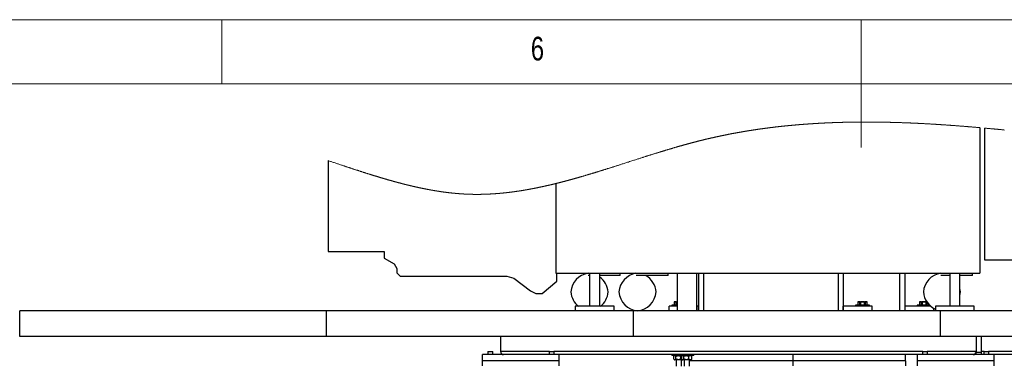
# Model space of a CAD drawing. Header units: millimetres. Extents: x 5 to 589, y 5 to 415.
# Tile 55 of 90: x 231 to 308, y 388 to 415. Entities that reach past the tile are written whole.
import ezdxf

# ---------------------------------------------------------------- set-up
doc = ezdxf.new("R2010")
doc.units = ezdxf.units.MM
doc.layers.add('NOTES', color=6, linetype='Continuous')
doc.layers.add('TRAIT-FORT', color=4, linetype='Continuous', lineweight=25)
doc.styles.add('SLDTEXTSTYLE0', font='TXT', dxfattribs={"width": 0.75})

msp = doc.modelspace()

# ---------------------------------------------------------------- linework, layer by layer
at = {"color": 7, "linetype": 'Continuous', "lineweight": 18}
for p, q in [((589, 415), (5, 415)), ((247, 410), (247, 415)), ((297, 415), (297, 405)), ((584, 410), (10, 410))]:
    msp.add_line(p, q, dxfattribs=at)
at = {"color": 7, "linetype": 'Continuous', "lineweight": 18, "flags": 128}
for points in [[(306.288, 406.56), (306.241, 406.564), (306.195, 406.568), (306.148, 406.572), (306.102, 406.576), (306.056, 406.58), (306.009, 406.584), (305.963, 406.588), (305.92, 406.592), (305.878, 406.595), (305.835, 406.599), (305.793, 406.603), (305.75, 406.606), (305.708, 406.61), (305.665, 406.614), (305.623, 406.617), (305.58, 406.621), (305.537, 406.624), (305.495, 406.628), (305.452, 406.631), (305.412, 406.635), (305.372, 406.638), (305.332, 406.641), (305.292, 406.645), (305.252, 406.648), (305.209, 406.651), (305.167, 406.655), (305.124, 406.658), (305.082, 406.662), (305.039, 406.665), (304.996, 406.669), (304.956, 406.672), (304.916, 406.675), (304.876, 406.678), (304.836, 406.681), (304.796, 406.684), (304.756, 406.688), (304.716, 406.691), (304.675, 406.694), (304.635, 406.697), (304.595, 406.7), (304.556, 406.703), (304.516, 406.706), (304.477, 406.709), (304.438, 406.712), (304.395, 406.715), (304.352, 406.718), (304.31, 406.721), (304.267, 406.725), (304.225, 406.728), (304.182, 406.731), (304.142, 406.734), (304.102, 406.737), (304.062, 406.74), (304.022, 406.743), (303.981, 406.745), (303.941, 406.748), (303.901, 406.751), (303.861, 406.754), (303.821, 406.757), (303.781, 406.76), (303.741, 406.762), (303.702, 406.765), (303.662, 406.768), (303.623, 406.771), (303.583, 406.773), (303.543, 406.776), (303.502, 406.779), (303.462, 406.782), (303.422, 406.784), (303.383, 406.787), (303.343, 406.79), (303.304, 406.792), (303.264, 406.795), (303.224, 406.797), (303.184, 406.8), (303.144, 406.803), (303.103, 406.805), (303.063, 406.808), (303.023, 406.81), (302.983, 406.813), (302.946, 406.815), (302.91, 406.817), (302.873, 406.82), (302.837, 406.822), (302.8, 406.824), (302.764, 406.826), (302.727, 406.829), (302.687, 406.831), (302.647, 406.834), (302.607, 406.836), (302.566, 406.838), (302.526, 406.841), (302.486, 406.843), (302.446, 406.845), (302.406, 406.848), (302.366, 406.85), (302.326, 406.852), (302.286, 406.855), (302.247, 406.857), (302.207, 406.859), (302.168, 406.861), (302.128, 406.863), (302.087, 406.866), (302.047, 406.868), (302.007, 406.87), (301.967, 406.872), (301.927, 406.874), (301.888, 406.876), (301.849, 406.878), (301.809, 406.88), (301.774, 406.882), (301.739, 406.884), (301.703, 406.886), (301.668, 406.888), (301.633, 406.889), (301.598, 406.891), (301.563, 406.893), (301.527, 406.895), (301.494, 406.896), (301.46, 406.898), (301.427, 406.9), (301.393, 406.901), (301.36, 406.903), (301.326, 406.904), (301.295, 406.906), (301.263, 406.907), (301.232, 406.909), (301.2, 406.91), (301.169, 406.912), (301.133, 406.913), (301.098, 406.915), (301.063, 406.916), (301.028, 406.918), (300.993, 406.919), (300.957, 406.921), (300.922, 406.923), (300.887, 406.924), (300.852, 406.926), (300.816, 406.927), (300.781, 406.928), (300.746, 406.93), (300.711, 406.931), (300.676, 406.933), (300.64, 406.934), (300.605, 406.936), (300.568, 406.937), (300.531, 406.938), (300.494, 406.94), (300.458, 406.941), (300.421, 406.943), (300.384, 406.944), (300.347, 406.945), (300.311, 406.947), (300.274, 406.948), (300.238, 406.949), (300.201, 406.951), (300.165, 406.952), (300.128, 406.953), (300.095, 406.954), (300.061, 406.955), (300.028, 406.956), (299.994, 406.958), (299.961, 406.959), (299.927, 406.96), (299.894, 406.961), (299.86, 406.962), (299.827, 406.963), (299.793, 406.964), (299.76, 406.965), (299.727, 406.966), (299.695, 406.967), (299.663, 406.968), (299.632, 406.969), (299.6, 406.969), (299.569, 406.97), (299.535, 406.971), (299.502, 406.972), (299.468, 406.973), (299.435, 406.974), (299.401, 406.975), (299.368, 406.976), (299.336, 406.976), (299.305, 406.977), (299.273, 406.978), (299.242, 406.979), (299.21, 406.979), (299.179, 406.98), (299.147, 406.981), (299.116, 406.982), (299.084, 406.982), (299.052, 406.983), (299.021, 406.984), (298.99, 406.984), (298.96, 406.985), (298.929, 406.986), (298.895, 406.986), (298.862, 406.987), (298.828, 406.987), (298.795, 406.988), (298.761, 406.989), (298.728, 406.989), (298.696, 406.99), (298.665, 406.99), (298.633, 406.991), (298.602, 406.991), (298.57, 406.992), (298.539, 406.992), (298.507, 406.993), (298.475, 406.993), (298.444, 406.994), (298.412, 406.994), (298.381, 406.995), (298.35, 406.995), (298.319, 406.995), (298.288, 406.996), (298.257, 406.996), (298.225, 406.996), (298.194, 406.997), (298.162, 406.997), (298.131, 406.997), (298.1, 406.998), (298.069, 406.998), (298.038, 406.998), (298.007, 406.999), (297.975, 406.999), (297.944, 406.999), (297.912, 406.999), (297.88, 407), (297.849, 407), (297.817, 407), (297.786, 407), (297.752, 407), (297.719, 407), (297.685, 407.001), (297.652, 407.001), (297.618, 407.001), (297.585, 407.001), (297.553, 407.001), (297.522, 407.001), (297.49, 407.001), (297.459, 407.001), (297.427, 407.001), (297.396, 407.001), (297.364, 407.001), (297.333, 407.001), (297.301, 407.001), (297.27, 407.001), (297.239, 407.001), (297.208, 407.001), (297.177, 407.001), (297.146, 407.001), (297.114, 407.001), (297.083, 407.001), (297.051, 407), (297.02, 407), (296.988, 407), (296.957, 407), (296.926, 407), (296.895, 407), (296.864, 406.999), (296.833, 406.999), (296.801, 406.999), (296.77, 406.999), (296.738, 406.998), (296.707, 406.998), (296.675, 406.998), (296.643, 406.997), (296.612, 406.997), (296.58, 406.997), (296.549, 406.996), (296.517, 406.996), (296.486, 406.996), (296.455, 406.995), (296.424, 406.995), (296.393, 406.994), (296.362, 406.994), (296.33, 406.993), (296.299, 406.993), (296.267, 406.993), (296.236, 406.992), (296.204, 406.991), (296.173, 406.991), (296.141, 406.99), (296.109, 406.99), (296.078, 406.989), (296.046, 406.989), (296.015, 406.988), (295.983, 406.987), (295.952, 406.987), (295.92, 406.986), (295.891, 406.986), (295.862, 406.985), (295.833, 406.984), (295.804, 406.984), (295.775, 406.983), (295.747, 406.982), (295.718, 406.982), (295.689, 406.981), (295.661, 406.98), (295.632, 406.98), (295.604, 406.979), (295.576, 406.978), (295.548, 406.977), (295.52, 406.977), (295.492, 406.976), (295.463, 406.975), (295.434, 406.974), (295.406, 406.974), (295.377, 406.973), (295.348, 406.972), (295.32, 406.971), (295.291, 406.97), (295.263, 406.969), (295.234, 406.968), (295.205, 406.968), (295.177, 406.967), (295.148, 406.966), (295.119, 406.965), (295.091, 406.964), (295.059, 406.963), (295.028, 406.962), (294.996, 406.961), (294.965, 406.96), (294.934, 406.958), (294.905, 406.957), (294.876, 406.956), (294.848, 406.955), (294.819, 406.954), (294.791, 406.953), (294.762, 406.952), (294.733, 406.951), (294.702, 406.95), (294.67, 406.949), (294.639, 406.947), (294.607, 406.946), (294.576, 406.945), (294.545, 406.943), (294.513, 406.942), (294.482, 406.941), (294.45, 406.939), (294.419, 406.938), (294.388, 406.937), (294.357, 406.935), (294.326, 406.934), (294.295, 406.932), (294.267, 406.931), (294.238, 406.93), (294.209, 406.929), (294.181, 406.927), (294.152, 406.926), (294.124, 406.924), (294.095, 406.923), (294.069, 406.922), (294.043, 406.92), (294.016, 406.919), (293.99, 406.918), (293.964, 406.916), (293.938, 406.915), (293.912, 406.914), (293.885, 406.912), (293.859, 406.911), (293.833, 406.91), (293.807, 406.908), (293.781, 406.907), (293.75, 406.905), (293.719, 406.903), (293.688, 406.902), (293.657, 406.9), (293.631, 406.898), (293.605, 406.897), (293.579, 406.895), (293.552, 406.894), (293.526, 406.892), (293.5, 406.891), (293.475, 406.889), (293.451, 406.888), (293.426, 406.887), (293.401, 406.885), (293.377, 406.884), (293.349, 406.882), (293.322, 406.88), (293.294, 406.878), (293.266, 406.877), (293.239, 406.875), (293.211, 406.873), (293.184, 406.871), (293.156, 406.87), (293.128, 406.868), (293.099, 406.866), (293.071, 406.864), (293.042, 406.862), (293.014, 406.86), (292.985, 406.858), (292.956, 406.856), (292.93, 406.855), (292.904, 406.853), (292.878, 406.851), (292.852, 406.849), (292.826, 406.847), (292.799, 406.845), (292.773, 406.844), (292.747, 406.842), (292.721, 406.84), (292.695, 406.838), (292.669, 406.836), (292.643, 406.834), (292.618, 406.832), (292.593, 406.83), (292.569, 406.829), (292.544, 406.827), (292.519, 406.825), (292.493, 406.823), (292.467, 406.821), (292.441, 406.819), (292.415, 406.817), (292.388, 406.815), (292.362, 406.813), (292.338, 406.811), (292.313, 406.809), (292.288, 406.807), (292.264, 406.805), (292.239, 406.803), (292.212, 406.801), (292.184, 406.799), (292.157, 406.796), (292.129, 406.794), (292.102, 406.792), (292.074, 406.789), (292.047, 406.787), (292.019, 406.785), (291.993, 406.783), (291.967, 406.78), (291.941, 406.778), (291.914, 406.776), (291.888, 406.774), (291.862, 406.771), (291.838, 406.769), (291.813, 406.767), (291.788, 406.765), (291.764, 406.763), (291.739, 406.76), (291.712, 406.758), (291.684, 406.755), (291.657, 406.753), (291.629, 406.75), (291.602, 406.748), (291.574, 406.745), (291.547, 406.743), (291.519, 406.74), (291.495, 406.738), (291.47, 406.735), (291.445, 406.733), (291.421, 406.731), (291.396, 406.728), (291.372, 406.726), (291.348, 406.724), (291.324, 406.721), (291.299, 406.719), (291.271, 406.716), (291.242, 406.713), (291.213, 406.711), (291.184, 406.708), (291.155, 406.705), (291.127, 406.702), (291.098, 406.699), (291.07, 406.696), (291.041, 406.693), (291.013, 406.69), (290.984, 406.687), (290.956, 406.684), (290.927, 406.681), (290.901, 406.679), (290.875, 406.676), (290.849, 406.673), (290.823, 406.67), (290.797, 406.667), (290.771, 406.665), (290.745, 406.662), (290.719, 406.659), (290.693, 406.656), (290.667, 406.653), (290.64, 406.65), (290.614, 406.647), (290.59, 406.645), (290.565, 406.642), (290.541, 406.639), (290.516, 406.636), (290.491, 406.634), (290.465, 406.631), (290.439, 406.628), (290.413, 406.625), (290.387, 406.622), (290.361, 406.619), (290.335, 406.616), (290.31, 406.613), (290.286, 406.61), (290.261, 406.607), (290.237, 406.604), (290.212, 406.601), (290.188, 406.598), (290.163, 406.595), (290.138, 406.592), (290.114, 406.589), (290.089, 406.586), (290.065, 406.583), (290.041, 406.58), (290.017, 406.578), (289.993, 406.575), (289.967, 406.571), (289.941, 406.568), (289.915, 406.565), (289.888, 406.562), (289.862, 406.558), (289.836, 406.555), (289.812, 406.552), (289.787, 406.549), (289.763, 406.546), (289.738, 406.543), (289.714, 406.539), (289.689, 406.536), (289.665, 406.533), (289.64, 406.53), (289.615, 406.527), (289.591, 406.523), (289.567, 406.52), (289.543, 406.517), (289.519, 406.514), (289.494, 406.511), (289.47, 406.507), (289.445, 406.504), (289.421, 406.501), (289.396, 406.497), (289.372, 406.494), (289.348, 406.491), (289.324, 406.487), (289.299, 406.484), (289.275, 406.481), (289.251, 406.477), (289.226, 406.474), (289.202, 406.471), (289.177, 406.467), (289.152, 406.464), (289.128, 406.46), (289.103, 406.457), (289.077, 406.453), (289.051, 406.449), (289.025, 406.446), (288.999, 406.442), (288.973, 406.438), (288.947, 406.434), (288.923, 406.431), (288.898, 406.427), (288.874, 406.424), (288.849, 406.42), (288.825, 406.417), (288.8, 406.413), (288.776, 406.409), (288.751, 406.406), (288.727, 406.402), (288.702, 406.398), (288.678, 406.395), (288.654, 406.391), (288.63, 406.387), (288.606, 406.384), (288.581, 406.38), (288.557, 406.376), (288.532, 406.373), (288.508, 406.369), (288.483, 406.365), (288.459, 406.361), (288.435, 406.358), (288.411, 406.354), (288.387, 406.35), (288.362, 406.346), (288.338, 406.342), (288.313, 406.338), (288.289, 406.335), (288.264, 406.331), (288.24, 406.327), (288.215, 406.323), (288.191, 406.319), (288.166, 406.315), (288.142, 406.311), (288.117, 406.307), (288.093, 406.303), (288.069, 406.299), (288.045, 406.295), (288.021, 406.291), (287.997, 406.287), (287.972, 406.283), (287.948, 406.279), (287.923, 406.275), (287.899, 406.271), (287.874, 406.267), (287.85, 406.263), (287.825, 406.259), (287.8, 406.254), (287.776, 406.25), (287.751, 406.246), (287.727, 406.242), (287.702, 406.238), (287.678, 406.233), (287.653, 406.229), (287.631, 406.225), (287.608, 406.221), (287.586, 406.218), (287.564, 406.214), (287.541, 406.21), (287.519, 406.206), (287.495, 406.202), (287.472, 406.197), (287.448, 406.193), (287.424, 406.189), (287.401, 406.185), (287.377, 406.181), (287.355, 406.177), (287.333, 406.173), (287.311, 406.169), (287.289, 406.165), (287.267, 406.161), (287.242, 406.156), (287.217, 406.152), (287.192, 406.147), (287.168, 406.143), (287.143, 406.138), (287.118, 406.134), (287.093, 406.129), (287.069, 406.124), (287.044, 406.12), (287.019, 406.115), (286.995, 406.11), (286.97, 406.106), (286.945, 406.101), (286.92, 406.097), (286.896, 406.092), (286.871, 406.087), (286.845, 406.082), (286.819, 406.077), (286.793, 406.072), (286.767, 406.067), (286.741, 406.062), (286.716, 406.057), (286.693, 406.053), (286.671, 406.049), (286.649, 406.044), (286.627, 406.04), (286.605, 406.036), (286.583, 406.031), (286.561, 406.027), (286.54, 406.023), (286.518, 406.018), (286.492, 406.013), (286.466, 406.008), (286.44, 406.003), (286.414, 405.998), (286.389, 405.993), (286.363, 405.987), (286.337, 405.982), (286.311, 405.977), (286.285, 405.972), (286.259, 405.966), (286.233, 405.961), (286.207, 405.956), (286.183, 405.951), (286.159, 405.946), (286.134, 405.94), (286.11, 405.935), (286.086, 405.93), (286.064, 405.926), (286.041, 405.921), (286.019, 405.916), (285.997, 405.912), (285.975, 405.907), (285.953, 405.903), (285.932, 405.898), (285.91, 405.893), (285.888, 405.889), (285.862, 405.883), (285.837, 405.878), (285.811, 405.872), (285.785, 405.866), (285.759, 405.861), (285.733, 405.855), (285.707, 405.85), (285.682, 405.844), (285.656, 405.838), (285.63, 405.833), (285.604, 405.827), (285.578, 405.821), (285.554, 405.816), (285.53, 405.81), (285.505, 405.805), (285.481, 405.8), (285.457, 405.794), (285.434, 405.789), (285.412, 405.784), (285.39, 405.779), (285.368, 405.774), (285.346, 405.769), (285.324, 405.764), (285.302, 405.759), (285.277, 405.754), (285.253, 405.748), (285.229, 405.742), (285.204, 405.737), (285.18, 405.731), (285.156, 405.726), (285.131, 405.72), (285.107, 405.714), (285.083, 405.709), (285.059, 405.703), (285.035, 405.697), (285.011, 405.692), (284.987, 405.686), (284.963, 405.681), (284.941, 405.675), (284.919, 405.67), (284.897, 405.665), (284.875, 405.66), (284.853, 405.654), (284.831, 405.649), (284.809, 405.644), (284.788, 405.639), (284.766, 405.634), (284.744, 405.628), (284.722, 405.623), (284.7, 405.618), (284.678, 405.612), (284.656, 405.607), (284.634, 405.601), (284.612, 405.596), (284.59, 405.591), (284.567, 405.585), (284.545, 405.58), (284.523, 405.574), (284.501, 405.569), (284.479, 405.563), (284.457, 405.558), (284.433, 405.552), (284.409, 405.546), (284.384, 405.54), (284.36, 405.533), (284.336, 405.527), (284.31, 405.521), (284.284, 405.514), (284.259, 405.508), (284.233, 405.501), (284.207, 405.495), (284.181, 405.488), (284.157, 405.482), (284.133, 405.476), (284.109, 405.469), (284.084, 405.463), (284.06, 405.457), (284.036, 405.451), (284.012, 405.444), (283.987, 405.438), (283.963, 405.432), (283.939, 405.425), (283.915, 405.419), (283.891, 405.413), (283.867, 405.407), (283.844, 405.4), (283.818, 405.394), (283.792, 405.387), (283.766, 405.38), (283.741, 405.373), (283.715, 405.366), (283.689, 405.359), (283.665, 405.353), (283.641, 405.346), (283.617, 405.34), (283.592, 405.333), (283.568, 405.327), (283.544, 405.32), (283.52, 405.314), (283.496, 405.307), (283.471, 405.301), (283.447, 405.294), (283.423, 405.288), (283.4, 405.281), (283.376, 405.275), (283.352, 405.268), (283.328, 405.261), (283.304, 405.255), (283.279, 405.248), (283.255, 405.241), (283.231, 405.235), (283.207, 405.228), (283.183, 405.221), (283.16, 405.215), (283.136, 405.208), (283.108, 405.2), (283.079, 405.192), (283.051, 405.185), (283.023, 405.177), (282.994, 405.169), (282.966, 405.161), (282.938, 405.153), (282.91, 405.145), (282.882, 405.137), (282.854, 405.129), (282.826, 405.121), (282.798, 405.113), (282.77, 405.105), (282.745, 405.098), (282.719, 405.09), (282.693, 405.083), (282.668, 405.076), (282.642, 405.068), (282.616, 405.061), (282.586, 405.052), (282.555, 405.043), (282.524, 405.034), (282.493, 405.025), (282.463, 405.016), (282.432, 405.008), (282.402, 404.999), (282.372, 404.99), (282.342, 404.981), (282.311, 404.972), (282.28, 404.963), (282.25, 404.954), (282.219, 404.945), (282.188, 404.936), (282.158, 404.927), (282.128, 404.918), (282.097, 404.909), (282.067, 404.9), (282.037, 404.891), (282.006, 404.882), (281.975, 404.873), (281.944, 404.864), (281.913, 404.854), (281.883, 404.845), (281.852, 404.836), (281.821, 404.827), (281.79, 404.818), (281.76, 404.808), (281.729, 404.799), (281.698, 404.79), (281.668, 404.781), (281.638, 404.771), (281.608, 404.762), (281.578, 404.753), (281.542, 404.742), (281.506, 404.731), (281.47, 404.72), (281.434, 404.709), (281.398, 404.698), (281.362, 404.688), (281.326, 404.677), (281.29, 404.666), (281.255, 404.654), (281.219, 404.643), (281.183, 404.632), (281.147, 404.621), (281.113, 404.611), (281.079, 404.6), (281.046, 404.59), (281.012, 404.579), (280.978, 404.569), (280.939, 404.557), (280.9, 404.545), (280.861, 404.532), (280.821, 404.52), (280.782, 404.508), (280.743, 404.496), (280.704, 404.484), (280.661, 404.47), (280.618, 404.457), (280.575, 404.443), (280.532, 404.43), (280.489, 404.416), (280.446, 404.403), (280.403, 404.389), (280.36, 404.376), (280.317, 404.362), (280.274, 404.348), (280.232, 404.335), (280.19, 404.322), (280.148, 404.308), (280.105, 404.295), (280.057, 404.28), (280.009, 404.264), (279.961, 404.249), (279.914, 404.234), (279.866, 404.219), (279.818, 404.203), (279.77, 404.188), (279.722, 404.173), (279.662, 404.153), (279.601, 404.134), (279.541, 404.115), (279.481, 404.096), (279.421, 404.076), (279.351, 404.054), (279.282, 404.032), (279.212, 404.009), (279.142, 403.987), (279.073, 403.965), (278.982, 403.936), (278.891, 403.906), (278.8, 403.877), (278.73, 403.855), (278.661, 403.832), (278.591, 403.81), (278.521, 403.788), (278.452, 403.765), (278.382, 403.743), (278.313, 403.721), (278.258, 403.703), (278.204, 403.686), (278.149, 403.668), (278.094, 403.651), (278.04, 403.633), (277.986, 403.616), (277.933, 403.599), (277.879, 403.582), (277.826, 403.565), (277.783, 403.551), (277.74, 403.537), (277.697, 403.524), (277.654, 403.51), (277.611, 403.497), (277.569, 403.483), (277.527, 403.47), (277.485, 403.456), (277.443, 403.443), (277.404, 403.431), (277.365, 403.418), (277.326, 403.406), (277.287, 403.394), (277.248, 403.381), (277.209, 403.369), (277.17, 403.357), (277.135, 403.346), (277.099, 403.334), (277.063, 403.323), (277.028, 403.312), (276.992, 403.301), (276.956, 403.29), (276.921, 403.278), (276.885, 403.267), (276.849, 403.256), (276.814, 403.245), (276.778, 403.234), (276.742, 403.223), (276.709, 403.212), (276.675, 403.202), (276.641, 403.191), (276.608, 403.181), (276.574, 403.17), (276.538, 403.159), (276.503, 403.148), (276.467, 403.137), (276.431, 403.126), (276.396, 403.115), (276.36, 403.104), (276.326, 403.094), (276.293, 403.084), (276.259, 403.073), (276.225, 403.063), (276.192, 403.053), (276.158, 403.043), (276.125, 403.032), (276.091, 403.022), (276.057, 403.012), (276.024, 403.002), (275.991, 402.992), (275.958, 402.982), (275.925, 402.972), (275.892, 402.962), (275.861, 402.952), (275.831, 402.943), (275.8, 402.934), (275.77, 402.925), (275.739, 402.916), (275.709, 402.907), (275.679, 402.898), (275.649, 402.889), (275.619, 402.88), (275.589, 402.871), (275.558, 402.862), (275.527, 402.853), (275.497, 402.844), (275.466, 402.835), (275.436, 402.826), (275.405, 402.817), (275.375, 402.808), (275.344, 402.799), (275.314, 402.79), (275.283, 402.781), (275.252, 402.772), (275.222, 402.763), (275.191, 402.754), (275.163, 402.746), (275.135, 402.738), (275.107, 402.729), (275.079, 402.721), (275.051, 402.713), (275.023, 402.705), (274.996, 402.697), (274.97, 402.69), (274.943, 402.682), (274.916, 402.674), (274.889, 402.667), (274.863, 402.659), (274.836, 402.651), (274.809, 402.644), (274.781, 402.636), (274.753, 402.628), (274.725, 402.62), (274.697, 402.612), (274.669, 402.604), (274.641, 402.596), (274.613, 402.588), (274.585, 402.581), (274.557, 402.573), (274.529, 402.565), (274.501, 402.557), (274.473, 402.549), (274.447, 402.542), (274.42, 402.535), (274.394, 402.527), (274.367, 402.52), (274.341, 402.513), (274.317, 402.506), (274.293, 402.5), (274.269, 402.493), (274.245, 402.486), (274.221, 402.48), (274.198, 402.473), (274.174, 402.467), (274.151, 402.461), (274.127, 402.454), (274.103, 402.448), (274.079, 402.441), (274.055, 402.435), (274.031, 402.428), (274.007, 402.422), (273.983, 402.415), (273.959, 402.409), (273.935, 402.403), (273.911, 402.396), (273.887, 402.39), (273.863, 402.384), (273.839, 402.377), (273.815, 402.371), (273.791, 402.364), (273.769, 402.359), (273.747, 402.353), (273.725, 402.347), (273.703, 402.341), (273.681, 402.336), (273.659, 402.33), (273.635, 402.324), (273.611, 402.317), (273.587, 402.311), (273.563, 402.305), (273.539, 402.299), (273.515, 402.293), (273.491, 402.287), (273.469, 402.281), (273.447, 402.275), (273.425, 402.27), (273.403, 402.264), (273.381, 402.258), (273.359, 402.253), (273.337, 402.247), (273.315, 402.242), (273.293, 402.236), (273.271, 402.231), (273.249, 402.225), (273.227, 402.22), (273.206, 402.215), (273.185, 402.209), (273.164, 402.204), (273.144, 402.199), (273.123, 402.194), (273.101, 402.189), (273.08, 402.183), (273.059, 402.178), (273.037, 402.173), (273.016, 402.168), (272.995, 402.163), (272.973, 402.157), (272.952, 402.152), (272.93, 402.147), (272.907, 402.141), (272.885, 402.136), (272.862, 402.131), (272.84, 402.125), (272.818, 402.12), (272.795, 402.115), (272.773, 402.109), (272.75, 402.104), (272.728, 402.099), (272.706, 402.093), (272.683, 402.088), (272.662, 402.083), (272.641, 402.078), (272.62, 402.073), (272.599, 402.068), (272.578, 402.063), (272.555, 402.058), (272.533, 402.053), (272.511, 402.048), (272.488, 402.043), (272.466, 402.038), (272.443, 402.033), (272.422, 402.028), (272.401, 402.023), (272.38, 402.018), (272.359, 402.013), (272.338, 402.009), (272.317, 402.004), (272.296, 401.999), (272.274, 401.994), (272.253, 401.99), (272.232, 401.985), (272.212, 401.98), (272.191, 401.976), (272.17, 401.971), (272.149, 401.967), (272.127, 401.962), (272.105, 401.957), (272.082, 401.952), (272.06, 401.947), (272.037, 401.942), (272.015, 401.938), (271.994, 401.933), (271.973, 401.929), (271.952, 401.924), (271.931, 401.92), (271.909, 401.915), (271.888, 401.911), (271.867, 401.906), (271.846, 401.902), (271.825, 401.897), (271.804, 401.893), (271.783, 401.889), (271.762, 401.884), (271.742, 401.88), (271.721, 401.876), (271.7, 401.871), (271.679, 401.867), (271.657, 401.863), (271.636, 401.859), (271.615, 401.854), (271.594, 401.85), (271.574, 401.846), (271.553, 401.842), (271.532, 401.838), (271.511, 401.833), (271.49, 401.829), (271.469, 401.825), (271.448, 401.821), (271.426, 401.817), (271.405, 401.813), (271.384, 401.808), (271.365, 401.805), (271.346, 401.801), (271.326, 401.797), (271.307, 401.794), (271.288, 401.79), (271.269, 401.786), (271.25, 401.783), (271.229, 401.779), (271.207, 401.775), (271.186, 401.771), (271.165, 401.767), (271.144, 401.763), (271.123, 401.759), (271.102, 401.755), (271.081, 401.751), (271.059, 401.747), (271.038, 401.743), (271.018, 401.74), (270.997, 401.736), (270.976, 401.732), (270.955, 401.728), (270.938, 401.725), (270.92, 401.722), (270.903, 401.719), (270.885, 401.716), (270.867, 401.713), (270.85, 401.71), (270.829, 401.706), (270.808, 401.702), (270.787, 401.699), (270.767, 401.695), (270.748, 401.692), (270.73, 401.689), (270.711, 401.686), (270.693, 401.682), (270.674, 401.679), (270.655, 401.676), (270.637, 401.673), (270.618, 401.67), (270.601, 401.667), (270.583, 401.664), (270.566, 401.661), (270.548, 401.658), (270.53, 401.655), (270.513, 401.653), (270.496, 401.65), (270.479, 401.647), (270.463, 401.644), (270.446, 401.642), (270.43, 401.639), (270.411, 401.636), (270.393, 401.633), (270.374, 401.63), (270.355, 401.627), (270.337, 401.625), (270.318, 401.622), (270.3, 401.619), (270.281, 401.616), (270.263, 401.613), (270.244, 401.61), (270.226, 401.607), (270.207, 401.605), (270.189, 401.602), (270.17, 401.599), (270.151, 401.596), (270.133, 401.593), (270.114, 401.591), (270.094, 401.588), (270.075, 401.585), (270.055, 401.582), (270.036, 401.579), (270.016, 401.576), (269.997, 401.574), (269.978, 401.571), (269.959, 401.568), (269.939, 401.566), (269.92, 401.563), (269.901, 401.56), (269.882, 401.558), (269.864, 401.555), (269.847, 401.553), (269.829, 401.55), (269.811, 401.548), (269.794, 401.546), (269.776, 401.543), (269.758, 401.541), (269.741, 401.538), (269.723, 401.536), (269.705, 401.534), (269.688, 401.532), (269.67, 401.529), (269.654, 401.527), (269.637, 401.525), (269.62, 401.523), (269.604, 401.521), (269.587, 401.519), (269.569, 401.516), (269.552, 401.514), (269.534, 401.512), (269.517, 401.51), (269.499, 401.508), (269.481, 401.506), (269.465, 401.504), (269.448, 401.502), (269.431, 401.5), (269.415, 401.498), (269.398, 401.496), (269.381, 401.494), (269.365, 401.492), (269.348, 401.49), (269.332, 401.488), (269.315, 401.486), (269.299, 401.484), (269.282, 401.482), (269.266, 401.48), (269.25, 401.479), (269.232, 401.477), (269.214, 401.475), (269.197, 401.473), (269.179, 401.471), (269.161, 401.469), (269.144, 401.467), (269.127, 401.465), (269.11, 401.464), (269.094, 401.462), (269.077, 401.46), (269.061, 401.458), (269.044, 401.457), (269.027, 401.455), (269.011, 401.453), (268.994, 401.452), (268.977, 401.45), (268.961, 401.448), (268.945, 401.447), (268.928, 401.445), (268.912, 401.444), (268.895, 401.442), (268.879, 401.44), (268.862, 401.439), (268.845, 401.437), (268.829, 401.436), (268.812, 401.434), (268.796, 401.433), (268.78, 401.431), (268.763, 401.43), (268.747, 401.428), (268.73, 401.427), (268.713, 401.425), (268.697, 401.424), (268.68, 401.422), (268.663, 401.421), (268.647, 401.42), (268.629, 401.418), (268.611, 401.417), (268.594, 401.415), (268.576, 401.414), (268.558, 401.412), (268.541, 401.411), (268.524, 401.41), (268.507, 401.408), (268.491, 401.407), (268.474, 401.406), (268.457, 401.405), (268.441, 401.403), (268.424, 401.402), (268.407, 401.401), (268.391, 401.4), (268.374, 401.398), (268.358, 401.397), (268.341, 401.396), (268.325, 401.395), (268.309, 401.394), (268.292, 401.393), (268.275, 401.392), (268.259, 401.39), (268.242, 401.389), (268.225, 401.388), (268.209, 401.387), (268.193, 401.386), (268.176, 401.385), (268.16, 401.384), (268.143, 401.383), (268.127, 401.382), (268.11, 401.381), (268.093, 401.38), (268.076, 401.379), (268.06, 401.378), (268.043, 401.377), (268.026, 401.376), (268.01, 401.376), (267.993, 401.375), (267.976, 401.374), (267.96, 401.373), (267.943, 401.372), (267.927, 401.371), (267.911, 401.37), (267.894, 401.37), (267.878, 401.369), (267.861, 401.368), (267.844, 401.367), (267.827, 401.367), (267.811, 401.366), (267.794, 401.365), (267.777, 401.364), (267.761, 401.364), (267.744, 401.363), (267.727, 401.362), (267.71, 401.362), (267.694, 401.361), (267.677, 401.36), (267.66, 401.36), (267.645, 401.359), (267.63, 401.359), (267.614, 401.358), (267.599, 401.358), (267.584, 401.357), (267.568, 401.357), (267.553, 401.356), (267.538, 401.356), (267.523, 401.355), (267.508, 401.355), (267.493, 401.354), (267.478, 401.354), (267.463, 401.354), (267.448, 401.353), (267.433, 401.353), (267.418, 401.352), (267.403, 401.352), (267.388, 401.352), (267.373, 401.351), (267.357, 401.351), (267.342, 401.351), (267.327, 401.35), (267.312, 401.35), (267.297, 401.35), (267.282, 401.35), (267.266, 401.349), (267.251, 401.349), (267.236, 401.349), (267.221, 401.349), (267.204, 401.348), (267.188, 401.348), (267.171, 401.348), (267.154, 401.348), (267.138, 401.348), (267.122, 401.347), (267.107, 401.347), (267.092, 401.347), (267.077, 401.347), (267.062, 401.347), (267.046, 401.347), (267.031, 401.347), (267.015, 401.347), (266.998, 401.347), (266.981, 401.347), (266.965, 401.347), (266.948, 401.347), (266.931, 401.347), (266.914, 401.347), (266.898, 401.347), (266.881, 401.347), (266.864, 401.347), (266.848, 401.347), (266.832, 401.347), (266.815, 401.347), (266.799, 401.347), (266.784, 401.348), (266.768, 401.348), (266.753, 401.348), (266.738, 401.348), (266.723, 401.348), (266.708, 401.348), (266.692, 401.349), (266.676, 401.349), (266.659, 401.349), (266.642, 401.349), (266.626, 401.35), (266.609, 401.35), (266.592, 401.35), (266.575, 401.351), (266.559, 401.351), (266.542, 401.351), (266.525, 401.352), (266.509, 401.352), (266.493, 401.353), (266.476, 401.353), (266.46, 401.353), (266.443, 401.354), (266.426, 401.354), (266.41, 401.355), (266.393, 401.355), (266.376, 401.356), (266.36, 401.356), (266.343, 401.357), (266.327, 401.357), (266.31, 401.358), (266.294, 401.359), (266.277, 401.359), (266.26, 401.36), (266.243, 401.361), (266.227, 401.361), (266.21, 401.362), (266.193, 401.363), (266.178, 401.363), (266.163, 401.364), (266.148, 401.365), (266.132, 401.365), (266.117, 401.366), (266.102, 401.367), (266.087, 401.367), (266.07, 401.368), (266.053, 401.369), (266.037, 401.37), (266.02, 401.371), (266.003, 401.372), (265.986, 401.372), (265.97, 401.373), (265.953, 401.374), (265.936, 401.375), (265.92, 401.376), (265.903, 401.377), (265.887, 401.378), (265.87, 401.379), (265.854, 401.38), (265.837, 401.381), (265.82, 401.382), (265.804, 401.383), (265.787, 401.384), (265.77, 401.385), (265.754, 401.386), (265.737, 401.387), (265.721, 401.389), (265.704, 401.39), (265.688, 401.391), (265.671, 401.392), (265.654, 401.393), (265.637, 401.394), (265.62, 401.396), (265.604, 401.397), (265.587, 401.398), (265.57, 401.399), (265.553, 401.401), (265.537, 401.402), (265.52, 401.403), (265.503, 401.405), (265.487, 401.406), (265.47, 401.407), (265.454, 401.409), (265.437, 401.41), (265.421, 401.411), (265.404, 401.413), (265.387, 401.414), (265.37, 401.416), (265.354, 401.417), (265.337, 401.419), (265.32, 401.42), (265.303, 401.422), (265.286, 401.423), (265.27, 401.425), (265.253, 401.426), (265.236, 401.428), (265.219, 401.429), (265.202, 401.431), (265.187, 401.432), (265.172, 401.434), (265.156, 401.435), (265.141, 401.437), (265.125, 401.438), (265.11, 401.44), (265.092, 401.442), (265.075, 401.444), (265.057, 401.445), (265.039, 401.447), (265.021, 401.449), (265.003, 401.451), (264.987, 401.453), (264.97, 401.455), (264.953, 401.456), (264.936, 401.458), (264.92, 401.46), (264.903, 401.462), (264.886, 401.464), (264.869, 401.466), (264.853, 401.467), (264.836, 401.469), (264.819, 401.471), (264.803, 401.473), (264.786, 401.475), (264.77, 401.477), (264.753, 401.479), (264.736, 401.481), (264.72, 401.483), (264.703, 401.485), (264.686, 401.487), (264.67, 401.489), (264.653, 401.491), (264.637, 401.493), (264.62, 401.495), (264.604, 401.497), (264.587, 401.499), (264.57, 401.501), (264.553, 401.503), (264.536, 401.505), (264.52, 401.508), (264.503, 401.51), (264.486, 401.512), (264.469, 401.514), (264.452, 401.516), (264.436, 401.519), (264.419, 401.521), (264.402, 401.523), (264.386, 401.525), (264.369, 401.527), (264.353, 401.53), (264.336, 401.532), (264.319, 401.534), (264.303, 401.537), (264.286, 401.539), (264.269, 401.541), (264.252, 401.544), (264.235, 401.546), (264.218, 401.548), (264.202, 401.551), (264.185, 401.553), (264.168, 401.556), (264.151, 401.558), (264.134, 401.561), (264.118, 401.563), (264.099, 401.566), (264.081, 401.569), (264.062, 401.571), (264.044, 401.574), (264.025, 401.577), (264.008, 401.579), (263.992, 401.582), (263.975, 401.585), (263.958, 401.587), (263.941, 401.59), (263.925, 401.592), (263.908, 401.595), (263.892, 401.597), (263.875, 401.6), (263.858, 401.603), (263.842, 401.605), (263.825, 401.608), (263.808, 401.611), (263.791, 401.614), (263.774, 401.616), (263.758, 401.619), (263.741, 401.622), (263.724, 401.624), (263.707, 401.627), (263.69, 401.63), (263.673, 401.633), (263.657, 401.636), (263.64, 401.638), (263.621, 401.642), (263.603, 401.645), (263.584, 401.648), (263.566, 401.651), (263.547, 401.654), (263.53, 401.657), (263.514, 401.66), (263.497, 401.663), (263.48, 401.666), (263.463, 401.669), (263.446, 401.672), (263.429, 401.675), (263.411, 401.678), (263.392, 401.681), (263.374, 401.685), (263.355, 401.688), (263.337, 401.691), (263.318, 401.695), (263.3, 401.698), (263.281, 401.701), (263.263, 401.705), (263.244, 401.708), (263.226, 401.711), (263.208, 401.715), (263.19, 401.718), (263.172, 401.722), (263.152, 401.725), (263.133, 401.729), (263.113, 401.733), (263.094, 401.736), (263.075, 401.74), (263.055, 401.744), (263.036, 401.747), (263.018, 401.751), (263, 401.754), (262.982, 401.758), (262.964, 401.761), (262.947, 401.765), (262.929, 401.768), (262.911, 401.772), (262.893, 401.775), (262.875, 401.779), (262.858, 401.782), (262.84, 401.786), (262.822, 401.79), (262.805, 401.793), (262.788, 401.796), (262.772, 401.8), (262.755, 401.803), (262.738, 401.806), (262.72, 401.81), (262.702, 401.814), (262.684, 401.817), (262.667, 401.821), (262.649, 401.825), (262.631, 401.829), (262.614, 401.832), (262.597, 401.836), (262.581, 401.839), (262.564, 401.843), (262.547, 401.846), (262.528, 401.85), (262.51, 401.854), (262.491, 401.858), (262.472, 401.862), (262.453, 401.866), (262.435, 401.87), (262.416, 401.874), (262.397, 401.878), (262.379, 401.882), (262.361, 401.886), (262.344, 401.89), (262.326, 401.894), (262.308, 401.898), (262.29, 401.901), (262.269, 401.906), (262.248, 401.911), (262.227, 401.915), (262.206, 401.92), (262.185, 401.925), (262.163, 401.93), (262.142, 401.934), (262.12, 401.939), (262.099, 401.944), (262.078, 401.949), (262.056, 401.954), (262.035, 401.959), (262.013, 401.964), (261.992, 401.969), (261.97, 401.974), (261.949, 401.979), (261.928, 401.983), (261.906, 401.988), (261.886, 401.993), (261.867, 401.998), (261.847, 402.002), (261.828, 402.007), (261.808, 402.012), (261.788, 402.016), (261.767, 402.021), (261.745, 402.026), (261.724, 402.031), (261.703, 402.037), (261.681, 402.042), (261.66, 402.047), (261.639, 402.052), (261.618, 402.057), (261.597, 402.062), (261.576, 402.067), (261.554, 402.072), (261.533, 402.078), (261.512, 402.083), (261.49, 402.088), (261.469, 402.093), (261.447, 402.099), (261.426, 402.104), (261.404, 402.109), (261.383, 402.115), (261.362, 402.12), (261.34, 402.125), (261.319, 402.131), (261.297, 402.136), (261.278, 402.141), (261.258, 402.146), (261.238, 402.151), (261.219, 402.156), (261.199, 402.161), (261.179, 402.166), (261.158, 402.172), (261.137, 402.177), (261.115, 402.183), (261.094, 402.188), (261.072, 402.194), (261.051, 402.199), (261.029, 402.205), (261.006, 402.211), (260.982, 402.217), (260.959, 402.223), (260.935, 402.229), (260.911, 402.236), (260.888, 402.242), (260.864, 402.248), (260.841, 402.254), (260.817, 402.261), (260.794, 402.267), (260.77, 402.273), (260.747, 402.279), (260.724, 402.285), (260.701, 402.292), (260.68, 402.297), (260.658, 402.303), (260.637, 402.309), (260.615, 402.315), (260.594, 402.32), (260.573, 402.326), (260.552, 402.332), (260.531, 402.338), (260.51, 402.343), (260.485, 402.35), (260.46, 402.357), (260.435, 402.364), (260.41, 402.371), (260.385, 402.378), (260.36, 402.385), (260.335, 402.392), (260.31, 402.399), (260.285, 402.406), (260.26, 402.413), (260.235, 402.42), (260.21, 402.427), (260.187, 402.433), (260.163, 402.44), (260.139, 402.447), (260.116, 402.453), (260.092, 402.46), (260.067, 402.467), (260.042, 402.474), (260.017, 402.481), (259.992, 402.488), (259.967, 402.496), (259.942, 402.503), (259.919, 402.509), (259.895, 402.516), (259.872, 402.523), (259.848, 402.53), (259.825, 402.537), (259.801, 402.544), (259.777, 402.55), (259.754, 402.557), (259.73, 402.564), (259.707, 402.571), (259.684, 402.578), (259.66, 402.585), (259.637, 402.591), (259.614, 402.598), (259.589, 402.606), (259.564, 402.613), (259.539, 402.62), (259.514, 402.628), (259.489, 402.635), (259.464, 402.643), (259.441, 402.65), (259.417, 402.657), (259.394, 402.664), (259.37, 402.671), (259.347, 402.678), (259.32, 402.686), (259.294, 402.693), (259.268, 402.701), (259.241, 402.709), (259.215, 402.717), (259.189, 402.725), (259.163, 402.733), (259.136, 402.741), (259.11, 402.749), (259.084, 402.757), (259.057, 402.765), (259.031, 402.773), (259.005, 402.781), (258.979, 402.789), (258.952, 402.797), (258.926, 402.805), (258.899, 402.814), (258.871, 402.822), (258.844, 402.831), (258.816, 402.839), (258.789, 402.848), (258.761, 402.856), (258.734, 402.865), (258.707, 402.873), (258.679, 402.882), (258.652, 402.89), (258.625, 402.899), (258.598, 402.907), (258.57, 402.916), (258.54, 402.925), (258.51, 402.934), (258.481, 402.944), (258.451, 402.953), (258.421, 402.963), (258.391, 402.972), (258.361, 402.982), (258.331, 402.991), (258.301, 403.001), (258.271, 403.01), (258.242, 403.019), (258.212, 403.029), (258.183, 403.038), (258.153, 403.047), (258.12, 403.058), (258.087, 403.069), (258.053, 403.08), (258.02, 403.09), (257.986, 403.101), (257.953, 403.112), (257.92, 403.122), (257.886, 403.133), (257.851, 403.144), (257.816, 403.156), (257.781, 403.167), (257.746, 403.178), (257.711, 403.19), (257.676, 403.201), (257.638, 403.213), (257.6, 403.226), (257.562, 403.238), (257.524, 403.251), (257.486, 403.263), (257.448, 403.276), (257.409, 403.288), (257.367, 403.302), (257.326, 403.315), (257.284, 403.329), (257.242, 403.343), (257.2, 403.357), (257.158, 403.371), (257.116, 403.384), (257.074, 403.398), (257.032, 403.412), (256.99, 403.426), (256.949, 403.44), (256.908, 403.453), (256.867, 403.467), (256.826, 403.48), (256.781, 403.495), (256.737, 403.51), (256.692, 403.525), (256.648, 403.539), (256.603, 403.554), (256.559, 403.569), (256.507, 403.586), (256.454, 403.604), (256.402, 403.621), (256.35, 403.639), (256.287, 403.66), (256.225, 403.68), (256.163, 403.701), (256.101, 403.722), (256.038, 403.743), (255.976, 403.764), (255.914, 403.784), (255.852, 403.805), (255.79, 403.826), (255.727, 403.847), (255.665, 403.868), (255.603, 403.888), (255.544, 403.908), (255.486, 403.928), (255.427, 403.947), (255.369, 403.967), (255.31, 403.987)], [(308.212, 406.378), (308.157, 406.383), (308.102, 406.389), (308.047, 406.394), (307.993, 406.399), (307.938, 406.405), (307.884, 406.41), (307.831, 406.415), (307.777, 406.421), (307.723, 406.426), (307.675, 406.431), (307.627, 406.435), (307.579, 406.44), (307.531, 406.444), (307.483, 406.449), (307.435, 406.454), (307.387, 406.458), (307.339, 406.463), (307.291, 406.467), (307.243, 406.472), (307.195, 406.476), (307.147, 406.481), (307.099, 406.486), (307.051, 406.49), (307.003, 406.494), (306.955, 406.499), (306.905, 406.504), (306.854, 406.508), (306.804, 406.513), (306.754, 406.518), (306.703, 406.522), (306.653, 406.527)]]:
    msp.add_lwpolyline(points, dxfattribs=at)
at = {"layer": 'TRAIT-FORT', "color": 4, "linetype": 'Continuous', "lineweight": 25}
for p, q in [((306.288, 406.56), (306.288, 395.198)), ((306.653, 406.527), (306.653, 396.217)), ((255.31, 403.987), (255.31, 396.87)), ((273.123, 402.194), (273.123, 395.198)), ((255.31, 396.87), (259.684, 396.87)), ((259.684, 396.87), (259.684, 396.368)), ((259.684, 396.368), (260.489, 395.915)), ((260.489, 395.915), (260.69, 395.564)), ((306.653, 396.217), (368.491, 396.217)), ((260.69, 395.564), (260.69, 395.212)), ((260.69, 395.212), (260.941, 394.96)), ((273.123, 395.198), (306.288, 395.198)), ((273.209, 394.552), (273.209, 395.198)), ((273.457, 395.158), (273.209, 395.158)), ((273.457, 395.158), (273.457, 395.198)), ((275.371, 395.198), (275.371, 395.109)), ((275.763, 395.198), (275.763, 392.598)), ((276.563, 392.598), (276.563, 395.198)), ((278.15, 394.998), (278.15, 395.198)), ((279.13, 395.198), (279.13, 395.109)), ((281.909, 394.998), (281.909, 395.198)), ((282.605, 395.198), (282.605, 392.242)), ((284.133, 395.198), (284.133, 392.242)), ((284.266, 395.198), (284.266, 392.242)), ((284.666, 395.198), (284.666, 392.242)), ((295.187, 395.198), (295.187, 392.242)), ((295.587, 395.198), (295.587, 392.242)), ((300.006, 395.198), (300.006, 392.242)), ((300.406, 395.198), (300.406, 392.242)), ((302.933, 395.198), (302.933, 395.109)), ((303.923, 395.198), (303.923, 392.598)), ((304.723, 392.598), (304.723, 395.198)), ((305.713, 394.998), (305.713, 395.198)), ((260.941, 394.96), (269.288, 394.96)), ((269.288, 394.96), (269.841, 394.809)), ((269.841, 394.809), (271.148, 393.803)), ((272.053, 393.603), (273.209, 394.552)), ((275.763, 394.998), (275.652, 394.998)), ((276.76, 394.998), (276.563, 394.998)), ((278.15, 394.998), (276.76, 394.998)), ((280.52, 394.998), (279.39, 394.998)), ((281.909, 394.998), (280.52, 394.998)), ((303.923, 394.998), (303.221, 394.998)), ((305.713, 394.998), (304.723, 394.998)), ((271.148, 393.803), (271.55, 393.603)), ((271.55, 393.603), (272.053, 393.603)), ((282.445, 392.958), (282.37, 392.938)), ((282.37, 392.938), (282.37, 392.678)), ((282.37, 392.938), (282.372, 392.938)), ((282.372, 392.938), (282.372, 392.678)), ((282.445, 392.958), (282.605, 392.958)), ((282.528, 392.938), (282.588, 392.938)), ((282.528, 392.678), (282.528, 392.938)), ((282.588, 392.938), (282.588, 392.678)), ((296.802, 392.958), (296.728, 392.938)), ((296.728, 392.938), (296.728, 392.678)), ((296.728, 392.938), (296.729, 392.938)), ((296.729, 392.938), (296.729, 392.678)), ((296.802, 392.958), (297.102, 392.958)), ((296.885, 392.938), (296.946, 392.938)), ((296.885, 392.678), (296.885, 392.938)), ((296.946, 392.938), (296.946, 392.678)), ((297.102, 392.958), (297.401, 392.958)), ((297.257, 392.938), (297.318, 392.938)), ((297.257, 392.678), (297.257, 392.938)), ((297.318, 392.938), (297.318, 392.678)), ((297.476, 392.938), (297.401, 392.958)), ((297.474, 392.938), (297.476, 392.938)), ((297.474, 392.678), (297.474, 392.938)), ((297.476, 392.678), (297.476, 392.938)), ((301.628, 392.958), (301.554, 392.938)), ((301.554, 392.938), (301.554, 392.678)), ((301.554, 392.938), (301.555, 392.938)), ((301.555, 392.938), (301.555, 392.678)), ((301.628, 392.958), (301.928, 392.958)), ((301.711, 392.938), (301.772, 392.938)), ((301.711, 392.678), (301.711, 392.938)), ((301.772, 392.938), (301.772, 392.678)), ((301.928, 392.958), (302.125, 392.958)), ((302.083, 392.938), (302.144, 392.938)), ((302.083, 392.678), (302.083, 392.938)), ((302.144, 392.93), (302.144, 392.678)), ((302.3, 392.678), (302.3, 392.739)), ((302.302, 392.678), (302.302, 392.737)), ((231.193, 390.242), (231.193, 392.242)), ((255.193, 392.242), (231.193, 392.242)), ((255.193, 390.242), (255.193, 392.242)), ((279.193, 392.242), (255.193, 392.242)), ((274.643, 392.598), (274.643, 392.242)), ((276.163, 392.598), (274.643, 392.598)), ((277.683, 392.598), (276.163, 392.598)), ((277.683, 392.242), (277.683, 392.598)), ((279.193, 390.242), (279.193, 392.242)), ((303.193, 392.242), (279.193, 392.242)), ((281.986, 392.242), (281.986, 392.598)), ((282.605, 392.598), (281.986, 392.598)), ((282.204, 392.678), (282.204, 392.598)), ((282.605, 392.678), (282.204, 392.678)), ((284.266, 392.598), (284.133, 392.598)), ((284.266, 392.242), (284.266, 392.598)), ((295.587, 392.242), (295.587, 392.598)), ((297.867, 392.598), (295.587, 392.598)), ((296.562, 392.678), (296.562, 392.598)), ((297.225, 392.678), (296.562, 392.678)), ((297.642, 392.678), (297.225, 392.678)), ((297.642, 392.598), (297.642, 392.678)), ((297.867, 392.242), (297.867, 392.598)), ((302.453, 392.598), (300.406, 392.598)), ((301.388, 392.678), (301.388, 392.598)), ((302.051, 392.678), (301.388, 392.678)), ((302.362, 392.678), (302.051, 392.678)), ((302.686, 392.242), (302.686, 392.441)), ((302.803, 392.598), (302.803, 392.242)), ((304.323, 392.598), (302.803, 392.598)), ((302.803, 392.383), (302.803, 392.242)), ((327.193, 392.242), (303.193, 392.242)), ((303.193, 390.242), (303.193, 392.242)), ((305.843, 392.598), (304.323, 392.598)), ((305.843, 392.242), (305.843, 392.598)), ((255.193, 390.242), (231.193, 390.242)), ((279.193, 390.242), (255.193, 390.242)), ((268.793, 390.242), (268.793, 389.062)), ((303.193, 390.242), (279.193, 390.242)), ((327.193, 390.242), (303.193, 390.242)), ((305.993, 390.242), (305.993, 389.062)), ((306.393, 390.242), (306.393, 389.062)), ((306.393, 390.242), (306.393, 389.022)), ((267.821, 389.062), (267.793, 389.034)), ((267.793, 389.034), (267.793, 388.822)), ((268.193, 389.034), (267.793, 389.034)), ((267.821, 389.062), (268.165, 389.062)), ((268.193, 389.034), (268.165, 389.062)), ((268.193, 388.822), (268.193, 389.034)), ((272.621, 389.062), (268.793, 389.062)), ((272.621, 389.062), (272.593, 389.034)), ((272.593, 389.034), (272.593, 388.822)), ((272.993, 389.034), (272.593, 389.034)), ((272.621, 389.062), (272.965, 389.062)), ((272.993, 389.034), (272.965, 389.062)), ((301.821, 389.062), (272.965, 389.062)), ((272.993, 388.822), (272.993, 389.034)), ((301.821, 389.062), (301.793, 389.034)), ((301.793, 389.034), (301.793, 388.822)), ((302.193, 389.034), (301.793, 389.034)), ((301.821, 389.062), (302.165, 389.062)), ((302.193, 389.034), (302.165, 389.062)), ((305.993, 389.062), (302.165, 389.062)), ((302.193, 388.822), (302.193, 389.034)), ((305.993, 389.022), (306.393, 389.022)), ((305.993, 388.822), (305.993, 389.022)), ((306.621, 389.062), (306.393, 389.062)), ((306.393, 389.022), (306.393, 388.826)), ((306.393, 389.022), (306.393, 389.018)), ((306.621, 389.062), (306.593, 389.034)), ((306.593, 389.034), (306.593, 388.822)), ((306.993, 389.034), (306.593, 389.034)), ((306.621, 389.062), (306.965, 389.062)), ((306.993, 389.034), (306.965, 389.062)), ((352.421, 389.062), (306.965, 389.062)), ((306.993, 388.822), (306.993, 389.034)), ((267.393, 388.342), (267.393, 388.822)), ((273.393, 388.822), (267.393, 388.822)), ((273.393, 388.342), (267.393, 388.342)), ((267.393, 387.942), (267.393, 388.342)), ((273.393, 388.342), (273.393, 388.822)), ((291.673, 388.822), (273.393, 388.822)), ((273.393, 387.942), (273.393, 388.342)), ((282.204, 388.822), (282.204, 388.742)), ((282.824, 388.822), (282.204, 388.822)), ((282.824, 388.742), (282.204, 388.742)), ((282.355, 388.474), (282.355, 388.689)), ((282.404, 388.742), (282.376, 388.714)), ((282.376, 388.45), (282.404, 388.422)), ((282.43, 388.422), (282.404, 388.422)), ((282.7, 388.422), (282.43, 388.422)), ((282.505, 388.474), (282.505, 388.689)), ((282.544, 388.822), (282.544, 388.822)), ((282.544, 388.422), (282.544, 387.907)), ((283.014, 388.422), (282.7, 388.422)), ((282.824, 388.822), (282.824, 388.742)), ((283.522, 388.822), (282.824, 388.822)), ((283.522, 388.742), (282.824, 388.742)), ((282.895, 388.474), (282.895, 388.689)), ((282.944, 388.822), (282.944, 388.822)), ((282.944, 387.907), (282.944, 388.422)), ((282.975, 388.474), (282.975, 388.689)), ((283.024, 388.742), (282.996, 388.714)), ((282.996, 388.45), (283.024, 388.422)), ((283.023, 388.741), (283.014, 388.742)), ((283.014, 388.422), (283.022, 388.424)), ((283.024, 388.422), (283.014, 388.422)), ((283.05, 388.422), (283.024, 388.422)), ((283.32, 388.422), (283.05, 388.422)), ((283.125, 388.474), (283.125, 388.689)), ((283.164, 388.822), (283.164, 388.822)), ((283.164, 388.422), (283.164, 387.907)), ((283.634, 388.422), (283.32, 388.422)), ((283.514, 388.474), (283.514, 388.689)), ((283.904, 388.822), (283.522, 388.822)), ((283.904, 388.742), (283.522, 388.742)), ((283.564, 388.822), (283.564, 388.822)), ((283.564, 387.907), (283.564, 388.422)), ((291.673, 388.342), (283.564, 388.342)), ((283.704, 388.422), (283.634, 388.422)), ((283.732, 388.714), (283.704, 388.742)), ((283.704, 388.422), (283.732, 388.45)), ((283.753, 388.689), (283.731, 388.714)), ((283.731, 388.45), (283.753, 388.474)), ((283.753, 388.474), (283.753, 388.689)), ((283.904, 388.742), (283.904, 388.822)), ((300.473, 388.822), (291.673, 388.822)), ((291.673, 388.342), (291.673, 388.822)), ((300.473, 388.342), (291.673, 388.342)), ((291.673, 387.942), (291.673, 388.342)), ((300.473, 388.342), (300.473, 388.822)), ((301.393, 388.822), (300.473, 388.822)), ((300.473, 388.342), (300.473, 387.942)), ((301.388, 388.822), (301.388, 388.742)), ((301.393, 388.822), (301.388, 388.822)), ((301.393, 388.742), (301.388, 388.742)), ((301.393, 388.342), (301.393, 388.822)), ((307.393, 388.822), (301.393, 388.822)), ((307.393, 388.342), (301.393, 388.342)), ((301.393, 387.942), (301.393, 388.342)), ((306.393, 388.826), (306.393, 388.822)), ((307.393, 388.342), (307.393, 388.822)), ((324.913, 388.822), (307.393, 388.822)), ((307.393, 387.942), (307.393, 388.342))]:
    msp.add_line(p, q, dxfattribs=at)
at = {"layer": 'TRAIT-FORT', "color": 4, "linetype": 'Continuous', "lineweight": 25, "flags": 128}
for points in [[(304.769, 393.72), (304.751, 393.869), (304.723, 393.999)], [(304.723, 393.441), (304.751, 393.571), (304.769, 393.72)]]:
    msp.add_lwpolyline(points, dxfattribs=at)
at = {"layer": 'TRAIT-FORT', "color": 4, "linetype": 'Continuous', "lineweight": 25}
for centre, radius, start, end in [((275.896, 393.598), 1.6, 98.75785, 175.61856), ((279.655, 393.598), 1.6, 99.55316, 175.61863), ((303.459, 393.598), 1.6, 98.54014, 175.61866), ((275.611, 393.598), 1.6, 4.38119, 53.49948), ((279.37, 393.598), 1.6, 4.38144, 61.04488), ((275.896, 393.842), 1.6, 184.38128, 231.05841), ((275.611, 393.842), 1.6, 308.94135, 355.61876), ((279.655, 393.842), 1.6, 184.38138, 264.88748), ((279.37, 393.842), 1.6, 275.11243, 355.6187), ((303.459, 393.842), 1.6, 184.38128, 245.82263), ((269.033, 389.062), 0.24, 179.99994, 269.99949), ((269.033, 389.062), 0.24, 180.00009, 269.99934), ((305.753, 389.062), 0.24, 270.00031, 359.99955), ((305.753, 389.062), 0.24, 270.00031, 359.99955)]:
    msp.add_arc(centre, radius, start, end, dxfattribs=at)
for points, knots in [([(282.528, 392.938), (282.515, 392.94), (282.489, 392.945), (282.45, 392.948), (282.411, 392.945), (282.385, 392.94), (282.372, 392.938)], [0, 0, 0, 0, 0.249216, 0.496773, 0.74674, 1, 1, 1, 1]), ([(282.605, 392.94), (282.603, 392.939), (282.597, 392.939), (282.592, 392.938), (282.588, 392.938)], [0, 0, 0, 0, 0.428169, 1, 1, 1, 1]), ([(296.885, 392.938), (296.872, 392.94), (296.847, 392.945), (296.807, 392.948), (296.768, 392.945), (296.742, 392.94), (296.729, 392.938)], [0, 0, 0, 0, 0.249222, 0.496769, 0.746749, 1, 1, 1, 1]), ([(297.257, 392.938), (297.245, 392.939), (297.22, 392.942), (297.183, 392.945), (297.145, 392.946), (297.107, 392.947), (297.069, 392.947), (297.031, 392.945), (296.993, 392.943), (296.965, 392.94), (296.949, 392.938), (296.946, 392.938)], [0, 0, 0, 0, 0.120215, 0.2405, 0.361031, 0.481663, 0.603317, 0.725081, 0.847135, 0.969272, 1, 1, 1, 1]), ([(297.474, 392.938), (297.461, 392.94), (297.436, 392.945), (297.396, 392.948), (297.357, 392.945), (297.331, 392.94), (297.318, 392.938)], [0, 0, 0, 0, 0.249229, 0.496769, 0.746749, 1, 1, 1, 1]), ([(301.711, 392.938), (301.698, 392.94), (301.673, 392.945), (301.634, 392.948), (301.594, 392.945), (301.568, 392.94), (301.555, 392.938)], [0, 0, 0, 0, 0.249229, 0.496769, 0.746749, 1, 1, 1, 1]), ([(302.083, 392.938), (302.071, 392.939), (302.046, 392.942), (302.009, 392.945), (301.971, 392.946), (301.933, 392.947), (301.895, 392.947), (301.857, 392.945), (301.819, 392.943), (301.791, 392.94), (301.775, 392.938), (301.772, 392.938)], [0, 0, 0, 0, 0.120215, 0.2405, 0.361031, 0.481663, 0.603317, 0.725081, 0.847135, 0.969275, 1, 1, 1, 1]), ([(282.43, 388.742), (282.429, 388.742), (282.418, 388.742), (282.396, 388.733), (282.374, 388.713), (282.361, 388.696), (282.355, 388.689)], [0, 0, 0, 0, 0.037002, 0.340079, 0.712165, 1, 1, 1, 1]), ([(282.355, 388.474), (282.361, 388.467), (282.374, 388.451), (282.396, 388.431), (282.418, 388.422), (282.429, 388.422), (282.43, 388.422)], [0, 0, 0, 0, 0.287874, 0.649191, 0.962992, 1, 1, 1, 1]), ([(282.505, 388.689), (282.497, 388.7), (282.478, 388.725), (282.448, 388.736), (282.43, 388.742)], [0, 0, 0, 0, 0.427272, 1, 1, 1, 1]), ([(282.43, 388.422), (282.448, 388.428), (282.478, 388.438), (282.497, 388.464), (282.505, 388.474)], [0, 0, 0, 0, 0.572728, 1, 1, 1, 1]), ([(282.505, 388.689), (282.532, 388.702), (282.586, 388.727), (282.653, 388.741), (282.692, 388.742), (282.7, 388.742)], [0, 0, 0, 0, 0.432622, 0.879629, 1, 1, 1, 1]), ([(282.7, 388.422), (282.666, 388.425), (282.598, 388.431), (282.536, 388.46), (282.505, 388.474)], [0, 0, 0, 0, 0.503752, 1, 1, 1, 1]), ([(282.7, 388.742), (282.734, 388.739), (282.802, 388.733), (282.864, 388.704), (282.895, 388.689)], [0, 0, 0, 0, 0.5037493, 1, 1, 1, 1]), ([(282.895, 388.474), (282.868, 388.462), (282.814, 388.437), (282.747, 388.423), (282.708, 388.422), (282.7, 388.422)], [0, 0, 0, 0, 0.4326344, 0.8796401, 1, 1, 1, 1]), ([(283.014, 388.742), (282.993, 388.738), (282.948, 388.731), (282.913, 388.704), (282.895, 388.689)], [0, 0, 0, 0, 0.482158, 1, 1, 1, 1]), ([(282.895, 388.474), (282.911, 388.462), (282.942, 388.439), (282.985, 388.423), (283.009, 388.422), (283.014, 388.422)], [0, 0, 0, 0, 0.453587, 0.886788, 1, 1, 1, 1]), ([(283.05, 388.742), (283.049, 388.742), (283.038, 388.742), (283.016, 388.733), (282.993, 388.713), (282.98, 388.696), (282.975, 388.689)], [0, 0, 0, 0, 0.037028, 0.340079, 0.712165, 1, 1, 1, 1]), ([(282.975, 388.474), (282.98, 388.467), (282.993, 388.451), (283.016, 388.431), (283.038, 388.422), (283.049, 388.422), (283.05, 388.422)], [0, 0, 0, 0, 0.287873, 0.64919, 0.962967, 1, 1, 1, 1]), ([(283.125, 388.689), (283.117, 388.7), (283.098, 388.725), (283.067, 388.736), (283.05, 388.742)], [0, 0, 0, 0, 0.427272, 1, 1, 1, 1]), ([(283.05, 388.422), (283.067, 388.428), (283.098, 388.438), (283.117, 388.464), (283.125, 388.474)], [0, 0, 0, 0, 0.572728, 1, 1, 1, 1]), ([(283.125, 388.689), (283.152, 388.702), (283.206, 388.727), (283.273, 388.741), (283.312, 388.742), (283.32, 388.742)], [0, 0, 0, 0, 0.432622, 0.879629, 1, 1, 1, 1]), ([(283.32, 388.422), (283.285, 388.425), (283.217, 388.431), (283.156, 388.46), (283.125, 388.474)], [0, 0, 0, 0, 0.503752, 1, 1, 1, 1]), ([(283.32, 388.742), (283.354, 388.739), (283.422, 388.733), (283.484, 388.704), (283.514, 388.689)], [0, 0, 0, 0, 0.503755, 1, 1, 1, 1]), ([(283.514, 388.474), (283.488, 388.462), (283.434, 388.437), (283.366, 388.423), (283.328, 388.422), (283.32, 388.422)], [0, 0, 0, 0, 0.432628, 0.879639, 1, 1, 1, 1]), ([(283.634, 388.742), (283.612, 388.738), (283.568, 388.731), (283.533, 388.704), (283.514, 388.689)], [0, 0, 0, 0, 0.482151, 1, 1, 1, 1]), ([(283.514, 388.474), (283.53, 388.462), (283.562, 388.439), (283.605, 388.423), (283.629, 388.422), (283.634, 388.422)], [0, 0, 0, 0, 0.453596, 0.88679, 1, 1, 1, 1]), ([(283.753, 388.689), (283.737, 388.701), (283.706, 388.725), (283.663, 388.741), (283.639, 388.742), (283.634, 388.742)], [0, 0, 0, 0, 0.453594, 0.886791, 1, 1, 1, 1]), ([(283.634, 388.422), (283.655, 388.425), (283.7, 388.432), (283.735, 388.46), (283.753, 388.474)], [0, 0, 0, 0, 0.482174, 1, 1, 1, 1])]:
    msp.add_open_spline(points, degree=3, knots=knots, dxfattribs=at)

# ---------------------------------------------------------------- texts
at = {"layer": 'NOTES', "color": 211, "insert": (271.167, 413.668), "char_height": 1.852, "attachment_point": 1, "style": 'SLDTEXTSTYLE0'}
msp.add_mtext('6', dxfattribs=at)

doc.saveas('drawing.dxf')
